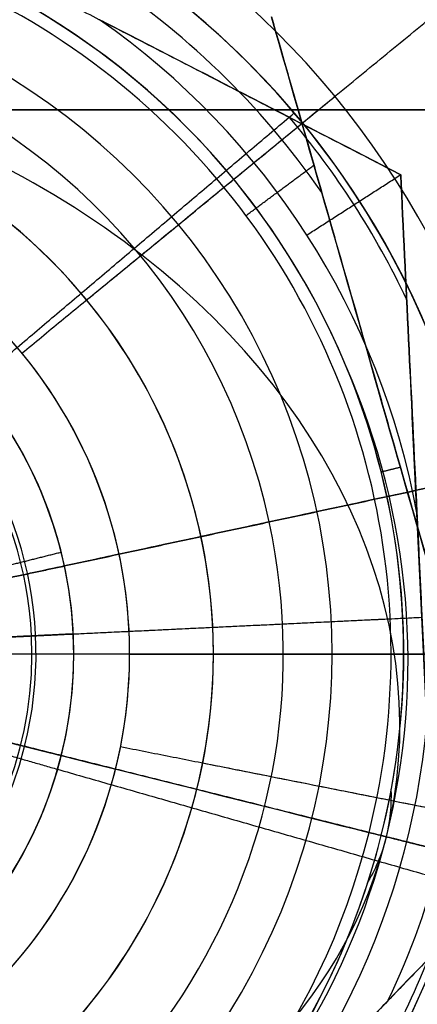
# Model space of a CAD drawing. Header units: millimetres. Extents: x -5.9 to 8.2, y -1.3 to -0.5.
# Tile 52 of 107: x 1.1972 to 1.2115, y -0.8708 to -0.8355. Entities that reach past the tile are written whole.
import ezdxf

# ---------------------------------------------------------------- set-up
doc = ezdxf.new("R2010")
doc.units = ezdxf.units.MM
doc.header["$MEASUREMENT"] = 0
for name, color, linetype, true_color in [('IGES level 1', 7, 'Continuous', 0xffffff), ('IGES level 24', 7, 'Continuous', 0xffffff), ('IGES level 3', 7, 'Continuous', 0xffffff), ('IGES level 31', 7, 'Continuous', 0xcbd2ef), ('IGES level 35', 7, 'Continuous', 0xcbd2ef), ('IGES level 47', 7, 'Continuous', 0xffffff), ('IGES level 5', 7, 'Continuous', 0xffffff), ('IGES level 7', 7, 'Continuous', 0xffffff)]:
    doc.layers.add(name, color=color, linetype=linetype, true_color=true_color)

msp = doc.modelspace()

# ---------------------------------------------------------------- linework, layer by layer
at = {"layer": 'IGES level 1'}
for centre, radius, start, end in [((1.184160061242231, -0.8582795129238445, -10.18994323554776), 0.05, 270.0000000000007, 90.00000000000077), ((1.184160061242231, -0.8582795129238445, -10.15974166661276), 0.05000000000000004, 270, 90.00000002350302), ((1.184160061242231, -0.8582795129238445, -10.18994323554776), 0.05, 270.0000000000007, 90.00000000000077), ((1.184160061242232, -0.8582795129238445, -10.34494323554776), 0.04000000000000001, 269.999999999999, 89.99999999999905), ((1.184160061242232, -0.8582795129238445, -10.30494323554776), 0.04000000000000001, 270.000000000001, 90.00000000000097), ((1.184160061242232, -0.8582795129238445, -10.34494323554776), 0.04000000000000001, 270.000000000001, 90.00000000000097), ((1.184160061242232, -0.8582795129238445, -10.30494323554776), 0.04000000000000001, 269.999999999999, 89.99999999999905), ((1.184160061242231, -0.8582795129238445, -10.32494323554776), 0.04000000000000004, 269.999999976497, 90), ((1.184160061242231, -0.8582795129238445, -10.29893462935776), 0.03000000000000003, 269.999999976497, 90), ((1.184160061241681, -0.8582795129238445, -10.29292602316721), 0.02, 270.0000000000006, 90.00000000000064), ((1.184160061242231, -0.8582795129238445, -10.18994323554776), 0.02, 269.9999999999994, 89.99999999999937), ((1.184160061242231, -0.8582795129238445, -10.24143462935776), 0.02000000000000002, 269.999999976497, 90), ((1.184160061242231, -0.8582795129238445, -10.18994323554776), 0.02, 269.9999999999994, 89.99999999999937), ((1.184160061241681, -0.8582795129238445, -10.29292602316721), 0.02, 269.9999999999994, 89.99999999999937)]:
    msp.add_arc(centre, radius, start, end, dxfattribs=at)
for knots in [[1, 1, 1, 1, 1.25, 1.25, 1.5, 1.5, 1.75, 1.75, 2, 2, 2, 2], [0, 0, 0, 0, 0.25, 0.25, 0.5, 0.5, 0.75, 0.75, 1, 1, 1, 1]]:
    msp.add_open_spline([(1.184160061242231, -0.8082795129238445, -10.13629406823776), (1.197240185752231, -0.8082795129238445, -10.13629406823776), (1.210273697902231, -0.8136913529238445, -10.13475212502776), (1.228723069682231, -0.8321229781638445, -10.13144006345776), (1.234156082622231, -0.8450734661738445, -10.12994423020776), (1.234164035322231, -0.8714554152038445, -10.12994224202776), (1.228704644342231, -0.8844366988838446, -10.13144182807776), (1.210360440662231, -0.9027987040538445, -10.13473809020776), (1.197427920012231, -0.9082795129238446, -10.13629406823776), (1.184160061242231, -0.9082795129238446, -10.13629406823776)], degree=3, knots=knots, dxfattribs=at)
for points in [[(1.19962027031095, -0.8455916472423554, -10.29292602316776), (1.207350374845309, -0.8392477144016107, -10.29893462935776), (1.215080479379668, -0.8329037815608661, -10.30494323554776)], [(1.19962027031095, -0.8455916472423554, -10.18994323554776), (1.19962027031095, -0.8455916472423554, -10.24143462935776), (1.19962027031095, -0.8455916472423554, -10.29292602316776)], [(1.204160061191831, -0.8582795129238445, -10.18994323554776), (1.219160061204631, -0.8582795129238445, -10.18994323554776), (1.234160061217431, -0.8582795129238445, -10.18994323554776)], [(1.203775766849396, -0.8621813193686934, -10.18994323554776), (1.203775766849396, -0.8621813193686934, -10.24143462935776), (1.203775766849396, -0.8621813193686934, -10.29292602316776)], [(1.203775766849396, -0.8621813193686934, -10.29292602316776), (1.213583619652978, -0.8641322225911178, -10.29893462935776), (1.22339147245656, -0.8660831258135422, -10.30494323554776)]]:
    msp.add_open_spline(points, degree=2, dxfattribs=at)
at = {"layer": 'IGES level 24'}
for points in [[(-4.915839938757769, -0.8387795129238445, -10.35294323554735), (1.184160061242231, -0.8387795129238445, -10.35294323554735), (7.284160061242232, -0.8387795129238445, -10.35294323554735)], [(-4.915839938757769, -0.8387795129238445, -10.36094323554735), (1.184160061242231, -0.8387795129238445, -10.36094323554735), (7.284160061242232, -0.8387795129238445, -10.36094323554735)], [(7.284160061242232, -0.8387795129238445, -10.35294323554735), (1.184160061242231, -0.8387795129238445, -10.35294323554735), (-4.915839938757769, -0.8387795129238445, -10.35294323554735)], [(-4.915839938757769, -0.8387795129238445, -10.35694323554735), (1.184160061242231, -0.8387795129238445, -10.35694323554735), (7.284160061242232, -0.8387795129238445, -10.35694323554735)], [(7.284160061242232, -0.8387795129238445, -10.36094323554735), (1.184160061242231, -0.8387795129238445, -10.36094323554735), (-4.915839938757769, -0.8387795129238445, -10.36094323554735)]]:
    msp.add_open_spline(points, degree=2, dxfattribs=at)
at = {"layer": 'IGES level 3'}
for centre, radius, start, end in [((1.184160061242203, -0.8582795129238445, -10.37094323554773), 0.02, 269.9999999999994, 89.99999999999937), ((1.184160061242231, -0.8582795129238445, -10.36094323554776), 0.02, 269.9999999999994, 89.99999999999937), ((1.184160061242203, -0.8582795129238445, -10.37094323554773), 0.02, 270.0000000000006, 90.00000000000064), ((1.184160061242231, -0.8582795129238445, -10.36094323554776), 0.02, 269.9999999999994, 89.99999999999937), ((1.184160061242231, -0.8582795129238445, -10.36594323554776), 0.02000000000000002, 269.999999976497, 90)]:
    msp.add_arc(centre, radius, start, end, dxfattribs=at)
for points in [[(1.19962027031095, -0.8455916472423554, -10.36094323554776), (1.19962027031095, -0.8455916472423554, -10.36594323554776), (1.19962027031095, -0.8455916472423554, -10.37094323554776)], [(1.204160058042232, -0.8582795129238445, -10.37094323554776), (3.934160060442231, -0.8582795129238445, -10.37094323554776), (6.664160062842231, -0.8582795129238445, -10.37094323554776)], [(1.204160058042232, -0.8582795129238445, -10.36094323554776), (3.934160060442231, -0.8582795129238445, -10.36094323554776), (6.664160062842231, -0.8582795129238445, -10.36094323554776)], [(1.203775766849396, -0.8621813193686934, -10.36094323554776), (1.203775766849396, -0.8621813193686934, -10.36594323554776), (1.203775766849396, -0.8621813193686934, -10.37094323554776)]]:
    msp.add_open_spline(points, degree=2, dxfattribs=at)
at = {"layer": 'IGES level 31'}
for centre, radius, start, end in [((1.184160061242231, -0.8582795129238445, -10.16612487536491), 0.02681188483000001, 345.9626229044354, 165.9626229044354), ((1.184160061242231, -0.8582795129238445, -10.16612487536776), 0.02681188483, 345.9626229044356, 165.9626229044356), ((1.184160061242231, -0.8582795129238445, -10.18994323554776), 0.0263623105, 345.9626229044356, 165.9626229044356), ((1.184160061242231, -0.8582795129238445, -10.18994323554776), 0.0263623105, 345.9626229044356, 165.9626229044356), ((1.184160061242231, -0.8582795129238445, -10.16702831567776), 0.02904797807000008, 34.70975623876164, 57.21556956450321), ((1.184160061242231, -0.8582795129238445, -10.18885815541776), 0.02904797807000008, 34.70962714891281, 57.21556954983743), ((1.184160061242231, -0.8582795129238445, -10.18994323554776), 0.01500000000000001, 345.9626229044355, 165.9626229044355), ((1.184160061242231, -0.8582795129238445, -10.18994323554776), 0.015, 345.9626229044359, 165.9626229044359), ((1.184160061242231, -0.8582795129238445, -10.18859011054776), 0.01364687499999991, 345.9626228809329, 165.9626229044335), ((1.184160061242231, -0.8582795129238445, -10.16612487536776), 0.02681188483, 165.9626229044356, 345.9626229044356), ((1.184160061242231, -0.8582795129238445, -10.16612487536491), 0.02681188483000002, 165.9626229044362, 345.9626229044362), ((1.184160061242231, -0.8582795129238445, -10.18994323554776), 0.0263623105, 165.9626229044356, 345.9626229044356), ((1.184160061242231, -0.8582795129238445, -10.18994323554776), 0.0263623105, 165.9626229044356, 345.9626229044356), ((1.184160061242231, -0.8582795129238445, -10.18994323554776), 0.015, 165.9626229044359, 345.9626229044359), ((1.184160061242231, -0.8582795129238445, -10.18994323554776), 0.01500000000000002, 165.9626229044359, 345.9626229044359), ((1.184160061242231, -0.8582795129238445, -10.18859011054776), 0.01364687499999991, 165.9626229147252, 345.9626228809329), ((1.184160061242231, -0.8582795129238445, -10.18885815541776), 0.02904797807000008, 334.7096271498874, 345.9626228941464), ((1.184160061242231, -0.8582795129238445, -10.16702831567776), 0.02904797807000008, 334.7097562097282, 345.9626228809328)]:
    msp.add_arc(centre, radius, start, end, dxfattribs=at)
at = {"layer": 'IGES level 31', "extrusion": (-0.153875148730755, -0.6154488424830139, 0.7730104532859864)}
msp.add_arc((1.356978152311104, -6.86892261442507, -7.510047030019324), 0.027, 0, 180.0000000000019, dxfattribs=at)
at = {"layer": 'IGES level 31', "extrusion": (0.04732009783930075, 0.189264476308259, 0.9807852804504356)}
msp.add_arc((-1.356978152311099, -1.447746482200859, -10.07407238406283), 0.027, 179.9999999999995, 217.1605950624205, dxfattribs=at)
at = {"layer": 'IGES level 31', "extrusion": (0.242554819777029, 0.9701377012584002, -6.123233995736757e-17)}
msp.add_arc((-1.356978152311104, -10.16294323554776, -0.5454255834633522), 0.027, 0, 180, dxfattribs=at)
at = {"layer": 'IGES level 31', "extrusion": (0.242554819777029, 0.9701377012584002, 6.123233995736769e-17)}
msp.add_arc((-1.356978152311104, -10.16294323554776, -0.5454255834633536), 0.027, 0, 180, dxfattribs=at)
at = {"layer": 'IGES level 31', "extrusion": (0.1538751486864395, 0.6154488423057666, 0.7730104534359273)}
msp.add_arc((-1.356978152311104, -6.025683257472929, -8.202075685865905), 0.027, 1.903323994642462, 180, dxfattribs=at)
at = {"layer": 'IGES level 31', "extrusion": (0.2139142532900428, 0.8555850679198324, 0.4713967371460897)}
msp.add_arc((-1.356978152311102, -8.705803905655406, -5.271800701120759), 0.027, 180, 187.6785261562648, dxfattribs=at)
at = {"layer": 'IGES level 31', "extrusion": (0.242554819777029, 0.9701377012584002, -5.898059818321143e-17)}
msp.add_arc((-1.356978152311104, -10.16294323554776, -0.5454255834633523), 0.02700000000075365, 179.999999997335, 186.7673733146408, dxfattribs=at)
at = {"layer": 'IGES level 31', "extrusion": (0.242554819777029, 0.9701377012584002, -7.044195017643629e-15)}
msp.add_arc((-1.356978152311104, -10.16294323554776, -0.5454255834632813), 0.02700000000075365, 180, 186.7673733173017, dxfattribs=at)
at = {"layer": 'IGES level 31', "extrusion": (-0.0473200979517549, -0.1892644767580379, 0.980785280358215)}
msp.add_arc((1.356978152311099, -2.517637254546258, -9.861257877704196), 0.027, 322.8394049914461, 0, dxfattribs=at)
at = {"layer": 'IGES level 31', "extrusion": (0.2139142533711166, 0.8555850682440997, -0.4713967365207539)}
msp.add_arc((-1.356978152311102, -9.220027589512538, 4.30975585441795), 0.027, 180, 187.678526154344, dxfattribs=at)
at = {"layer": 'IGES level 31'}
for points, knots in [([(1.214974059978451, -0.8659836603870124, -10.16812505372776), (1.213526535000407, -0.8609230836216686, -10.16706175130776), (1.21207530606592, -0.8558495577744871, -10.16640908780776), (1.20916113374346, -0.8456615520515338, -10.16640248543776), (1.207690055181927, -0.84051863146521, -10.16705919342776), (1.206239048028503, -0.8354458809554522, -10.16812505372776)], [4.141592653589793, 4.141592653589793, 4.141592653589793, 4.141592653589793, 4.641592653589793, 4.641592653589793, 5.141592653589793, 5.141592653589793, 5.141592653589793, 5.141592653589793]), ([(1.206239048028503, -0.8354458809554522, -10.18776141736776), (1.207686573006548, -0.840506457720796, -10.18882471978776), (1.209137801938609, -0.8455799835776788, -10.18947738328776), (1.212051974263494, -0.8557679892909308, -10.18948398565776), (1.213523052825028, -0.8609109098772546, -10.18882727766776), (1.214974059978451, -0.8659836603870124, -10.18776141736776)], [9.283185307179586, 9.283185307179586, 9.283185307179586, 9.283185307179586, 9.783185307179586, 9.783185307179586, 10.28318530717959, 10.28318530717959, 10.28318530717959, 10.28318530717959]), ([(1.214974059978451, -0.8659836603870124, -10.16812505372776), (1.213526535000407, -0.8609230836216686, -10.16706175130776), (1.21207530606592, -0.8558495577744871, -10.16640908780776), (1.20916113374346, -0.8456615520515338, -10.16640248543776), (1.207690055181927, -0.84051863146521, -10.16705919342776), (1.206239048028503, -0.8354458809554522, -10.16812505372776)], [1, 1, 1, 1, 1.5, 1.5, 2, 2, 2, 2]), ([(1.206239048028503, -0.8354458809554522, -10.18776141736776), (1.207686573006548, -0.840506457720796, -10.18882471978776), (1.209137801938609, -0.8455799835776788, -10.18947738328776), (1.212051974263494, -0.8557679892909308, -10.18948398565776), (1.213523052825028, -0.8609109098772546, -10.18882727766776), (1.214974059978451, -0.8659836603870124, -10.18776141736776)], [3, 3, 3, 3, 3.5, 3.5, 4, 4, 4, 4]), ([(1.214974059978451, -0.8659836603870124, -10.18776141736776), (1.21131523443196, -0.8697675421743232, -10.18882471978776), (1.207647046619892, -0.8735611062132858, -10.18947738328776), (1.200281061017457, -0.8811788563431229, -10.18948398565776), (1.196562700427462, -0.8850243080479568, -10.18882727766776), (1.192895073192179, -0.8888172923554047, -10.18776141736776)], [5.141592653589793, 5.141592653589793, 5.141592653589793, 5.141592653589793, 5.641592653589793, 5.641592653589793, 6.141592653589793, 6.141592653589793, 6.141592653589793, 6.141592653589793]), ([(1.192895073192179, -0.8888172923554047, -10.16812505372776), (1.196553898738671, -0.8850334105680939, -10.16706175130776), (1.200222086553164, -0.88123984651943, -10.16640908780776), (1.207588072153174, -0.8736220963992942, -10.16640248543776), (1.211306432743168, -0.8697766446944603, -10.16705919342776), (1.214974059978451, -0.8659836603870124, -10.16812505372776)], [7.141592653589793, 7.141592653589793, 7.141592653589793, 7.141592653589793, 7.641592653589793, 7.641592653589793, 8.141592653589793, 8.141592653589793, 8.141592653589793, 8.141592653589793]), ([(1.192895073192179, -0.8888172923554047, -10.16812505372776), (1.196553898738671, -0.8850334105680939, -10.16706175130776), (1.200222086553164, -0.88123984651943, -10.16640908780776), (1.207588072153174, -0.8736220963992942, -10.16640248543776), (1.211306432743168, -0.8697766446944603, -10.16705919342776), (1.214974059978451, -0.8659836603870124, -10.16812505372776)], [1, 1, 1, 1, 1.5, 1.5, 2, 2, 2, 2]), ([(1.214974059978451, -0.8659836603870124, -10.18776141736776), (1.21131523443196, -0.8697675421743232, -10.18882471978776), (1.207647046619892, -0.8735611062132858, -10.18947738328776), (1.200281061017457, -0.8811788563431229, -10.18948398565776), (1.196562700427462, -0.8850243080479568, -10.18882727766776), (1.192895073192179, -0.8888172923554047, -10.18776141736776)], [3, 3, 3, 3, 3.5, 3.5, 4, 4, 4, 4])]:
    msp.add_open_spline(points, degree=3, knots=knots, dxfattribs=at)
for points in [[(1.206239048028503, -0.8354458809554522, -10.17794323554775), (1.210606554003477, -0.8507147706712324, -10.17794323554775), (1.214974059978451, -0.8659836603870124, -10.17794323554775)], [(1.205327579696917, -0.8425662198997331, -10.18994323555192), (1.20654327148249, -0.8416637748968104, -10.18933152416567), (1.207758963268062, -0.8407613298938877, -10.18871981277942)], [(1.210606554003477, -0.8507147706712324, -10.18948069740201), (1.210606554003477, -0.8507147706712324, -10.17794323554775), (1.210606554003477, -0.8507147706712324, -10.1664057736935)], [(1.210165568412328, -0.8517533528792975, -10.16612487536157), (1.210509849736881, -0.8516669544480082, -10.16626828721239), (1.210854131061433, -0.851580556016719, -10.16641169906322)], [(1.196084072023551, -0.8552871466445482, -10.18723698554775), (1.197396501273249, -0.8549577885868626, -10.18859011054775), (1.198708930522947, -0.8546284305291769, -10.18994323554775)], [(1.198712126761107, -0.8619178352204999, -10.18994323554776), (1.197399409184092, -0.8615896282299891, -10.18859011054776), (1.196086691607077, -0.8612614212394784, -10.18723698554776)], [(1.196086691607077, -0.8612614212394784, -10.18723698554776), (1.197399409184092, -0.8615896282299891, -10.18859011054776), (1.198712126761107, -0.8619178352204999, -10.18994323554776)], [(1.209735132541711, -0.8646738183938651, -10.18994323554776), (1.20422362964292, -0.8632958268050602, -10.18994323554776), (1.19871212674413, -0.8619178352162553, -10.18994323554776)], [(1.214974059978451, -0.8659836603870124, -10.18776141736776), (1.212354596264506, -0.8653287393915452, -10.18885232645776), (1.209735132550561, -0.864673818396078, -10.18994323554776)], [(1.209735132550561, -0.864673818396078, -10.18994323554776), (1.212354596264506, -0.8653287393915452, -10.18885232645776), (1.214974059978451, -0.8659836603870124, -10.18776141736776)], [(1.210171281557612, -0.8647828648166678, -10.16612487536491), (1.212572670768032, -0.8653832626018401, -10.16712496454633), (1.214974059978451, -0.8659836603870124, -10.16812505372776)], [(1.214974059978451, -0.8659836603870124, -10.16812505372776), (1.212572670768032, -0.8653832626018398, -10.16712496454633), (1.210171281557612, -0.8647828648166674, -10.16612487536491)], [(1.214974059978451, -0.8659836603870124, -10.17794323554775), (1.203934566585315, -0.8774004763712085, -10.17794323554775), (1.192895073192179, -0.8888172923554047, -10.17794323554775)]]:
    msp.add_open_spline(points, degree=2, dxfattribs=at)
at = {"layer": 'IGES level 35'}
for centre, radius, start, end in [((1.184160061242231, -0.8582795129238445, -10.33694323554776), 0.02775426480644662, 10.5080855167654, 54.98500166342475), ((1.184160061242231, -0.8582795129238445, -10.36094323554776), 0.02775426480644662, 10.5080855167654, 54.98500166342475), ((1.184160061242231, -0.8582795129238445, -10.36094323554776), 0.02775426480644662, 10.5080855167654, 54.98500166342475), ((1.184160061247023, -0.8582795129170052, -10.33694323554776), 0.02775426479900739, 10.50808550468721, 54.98500166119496), ((1.184160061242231, -0.8582795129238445, -10.33895523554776), 0.02976626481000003, 25.24919965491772, 40.24388340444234), ((1.184160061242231, -0.8582795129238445, -10.35893123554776), 0.02976626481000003, 25.24921294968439, 40.24387354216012), ((1.184160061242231, -0.8582795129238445, -10.33694323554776), 0.01500000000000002, 2.746543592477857, 182.7465435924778), ((1.184160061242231, -0.8582795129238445, -10.33694323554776), 0.01500000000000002, 2.746543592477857, 182.7465435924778), ((1.184160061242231, -0.8582795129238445, -10.33844323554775), 0.01349999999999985, 2.746543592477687, 182.7465436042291), ((1.184160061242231, -0.8582795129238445, -10.33694323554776), 0.015, 182.746543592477, 2.74654359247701), ((1.184160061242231, -0.8582795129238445, -10.33694323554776), 0.015, 182.746543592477, 2.74654359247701), ((1.184160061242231, -0.8582795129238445, -10.33844323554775), 0.01349999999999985, 182.7465436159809, 2.746543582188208), ((1.184160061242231, -0.8582795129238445, -10.33694323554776), 0.02775426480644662, 310.5080855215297, 354.9850016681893), ((1.184160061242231, -0.8582795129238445, -10.36094323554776), 0.02775426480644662, 310.5080855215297, 354.9850016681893), ((1.184160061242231, -0.8582795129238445, -10.36094323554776), 0.02775426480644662, 310.5080855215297, 354.9850016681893), ((1.184160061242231, -0.8582795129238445, -10.33694323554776), 0.02775426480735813, 310.5080855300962, 354.9850016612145), ((1.184160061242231, -0.8582795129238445, -10.35893123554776), 0.02976626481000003, 325.249203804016, 340.2438875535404), ((1.184160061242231, -0.8582795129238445, -10.33895523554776), 0.02976626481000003, 325.2492136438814, 340.243874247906)]:
    msp.add_arc(centre, radius, start, end, dxfattribs=at)
for points, degree in [([(1.182638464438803, -0.8265617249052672, -10.34894323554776), (1.196753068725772, -0.8338323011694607, -10.34894323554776), (1.210867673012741, -0.8411028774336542, -10.34894323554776)], 2), ([(1.2000852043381, -0.8355487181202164, -10.36094323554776), (1.203862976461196, -0.8374946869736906, -10.36036933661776), (1.207487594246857, -0.8393617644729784, -10.35884431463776), (1.210867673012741, -0.8411028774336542, -10.35694323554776)], 3), ([(1.210867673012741, -0.8411028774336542, -10.34094323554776), (1.207469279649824, -0.8393523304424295, -10.33903185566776), (1.203835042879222, -0.8374802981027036, -10.33751289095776), (1.2000852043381, -0.8355487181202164, -10.33694323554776)], 3), ([(1.2000852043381, -0.8355487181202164, -10.36094323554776), (1.203862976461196, -0.8374946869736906, -10.36036933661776), (1.207487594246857, -0.8393617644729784, -10.35884431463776), (1.210867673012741, -0.8411028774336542, -10.35694323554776)], 3), ([(1.210867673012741, -0.8411028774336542, -10.34094323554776), (1.207469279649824, -0.8393523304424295, -10.33903185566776), (1.203835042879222, -0.8374802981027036, -10.33751289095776), (1.2000852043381, -0.8355487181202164, -10.33694323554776)], 3), ([(1.207503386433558, -0.8432665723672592, -10.36094323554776), (1.209185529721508, -0.8421847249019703, -10.35894323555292), (1.210867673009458, -0.8411028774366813, -10.35694323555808)], 2), ([(1.20750338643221, -0.8432665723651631, -10.33694323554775), (1.209185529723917, -0.8421847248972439, -10.33894323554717), (1.210867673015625, -0.8411028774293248, -10.34094323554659)], 2), ([(1.21144886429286, -0.8532178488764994, -10.33694323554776), (1.21124698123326, -0.8490095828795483, -10.33751221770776), (1.211050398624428, -0.8449118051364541, -10.33903658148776), (1.210867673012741, -0.8411028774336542, -10.34094323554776)], 3), ([(1.210867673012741, -0.8411028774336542, -10.34094323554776), (1.210867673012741, -0.8411028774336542, -10.34894323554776), (1.210867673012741, -0.8411028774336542, -10.35694323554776)], 2), ([(1.210867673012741, -0.8411028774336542, -10.35694323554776), (1.211051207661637, -0.8449286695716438, -10.35885833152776), (1.211243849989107, -0.8489443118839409, -10.36036542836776), (1.21144886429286, -0.8532178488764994, -10.36094323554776)], 3), ([(1.212389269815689, -0.8728206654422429, -10.34894323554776), (1.211628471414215, -0.8569617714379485, -10.34894323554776), (1.210867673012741, -0.8411028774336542, -10.34894323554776)], 2), ([(1.210867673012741, -0.8411028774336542, -10.35694323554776), (1.210867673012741, -0.8411028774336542, -10.34894323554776), (1.210867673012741, -0.8411028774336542, -10.34094323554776)], 2), ([(1.210867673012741, -0.8411028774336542, -10.35694323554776), (1.211051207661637, -0.8449286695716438, -10.35885833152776), (1.211243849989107, -0.8489443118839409, -10.36036542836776), (1.21144886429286, -0.8532178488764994, -10.36094323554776)], 3), ([(1.21144886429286, -0.8532178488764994, -10.33694323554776), (1.21124698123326, -0.8490095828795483, -10.33751221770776), (1.211050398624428, -0.8449118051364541, -10.33903658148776), (1.210867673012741, -0.8411028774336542, -10.34094323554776)], 3), ([(1.211808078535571, -0.8607056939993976, -10.33694323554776), (1.211628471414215, -0.8569617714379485, -10.33694323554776), (1.21144886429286, -0.8532178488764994, -10.33694323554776)], 2), ([(1.21144886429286, -0.8532178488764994, -10.36094323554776), (1.211628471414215, -0.8569617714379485, -10.36094323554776), (1.211808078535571, -0.8607056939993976, -10.36094323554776)], 2), ([(1.211808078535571, -0.8607056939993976, -10.33694323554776), (1.211628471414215, -0.8569617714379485, -10.33694323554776), (1.21144886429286, -0.8532178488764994, -10.33694323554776)], 2), ([(1.211808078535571, -0.8607056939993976, -10.36094323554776), (1.211628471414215, -0.8569617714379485, -10.36094323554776), (1.21144886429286, -0.8532178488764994, -10.36094323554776)], 2), ([(1.196146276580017, -0.8577044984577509, -10.36094323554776), (1.203887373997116, -0.8573331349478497, -10.36094323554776), (1.211628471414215, -0.8569617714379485, -10.36094323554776)], 2), ([(1.199142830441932, -0.8575607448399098, -10.33694323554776), (1.205385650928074, -0.8572612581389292, -10.33694323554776), (1.211628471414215, -0.8569617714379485, -10.33694323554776)], 2), ([(1.196146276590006, -0.8577044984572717, -10.33994323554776), (1.197644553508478, -0.85763262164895, -10.33844323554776), (1.19914283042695, -0.8575607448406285, -10.33694323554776)], 2), ([(1.19914283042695, -0.8575607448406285, -10.33694323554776), (1.197644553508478, -0.85763262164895, -10.33844323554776), (1.196146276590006, -0.8577044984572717, -10.33994323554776)], 2)]:
    msp.add_open_spline(points, degree=degree, dxfattribs=at)
at = {"layer": 'IGES level 47'}
for points in [[(7.284160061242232, -0.8582795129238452, -10.45094323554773), (1.184160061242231, -0.8582795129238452, -10.45094323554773), (-4.915839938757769, -0.8582795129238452, -10.45094323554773)], [(7.284160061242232, -0.8582795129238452, -10.44094323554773), (1.184160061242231, -0.8582795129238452, -10.44094323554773), (-4.915839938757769, -0.8582795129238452, -10.44094323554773)]]:
    msp.add_open_spline(points, degree=2, dxfattribs=at)
at = {"layer": 'IGES level 5'}
for centre, radius, start, end in [((1.184160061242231, -0.8582795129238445, -10.40094323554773), 0.0315, 270.0000000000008, 90.00000000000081), ((1.184160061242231, -0.8582795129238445, -10.40094323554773), 0.0315, 270.0000000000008, 90.00000000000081), ((1.184160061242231, -0.8582795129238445, -10.39369323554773), 0.02424999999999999, 269.9999999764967, 90), ((1.184160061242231, -0.8582795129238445, -10.37094323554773), 0.017, 270.0000000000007, 90.00000000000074), ((1.184160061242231, -0.8582795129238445, -10.38644323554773), 0.017, 270.0000000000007, 90.00000000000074), ((1.184160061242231, -0.8582795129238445, -10.37094323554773), 0.017, 269.9999999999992, 89.99999999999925), ((1.184160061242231, -0.8582795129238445, -10.37869323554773), 0.01700000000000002, 269.9999999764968, 90), ((1.184160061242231, -0.8582795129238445, -10.38644323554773), 0.017, 269.9999999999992, 89.99999999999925)]:
    msp.add_arc(centre, radius, start, end, dxfattribs=at)
for points in [[(1.197301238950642, -0.8474948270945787, -10.38644323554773), (1.202905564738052, -0.8428954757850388, -10.39369323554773), (1.208509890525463, -0.8382961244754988, -10.40094323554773)], [(1.197301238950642, -0.8474948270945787, -10.37094323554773), (1.197301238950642, -0.8474948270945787, -10.37869323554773), (1.197301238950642, -0.8474948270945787, -10.38644323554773)], [(1.201160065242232, -0.8582795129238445, -10.37094323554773), (3.934160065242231, -0.8582795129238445, -10.37094323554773), (6.667160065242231, -0.8582795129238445, -10.37094323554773)], [(1.200833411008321, -0.861596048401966, -10.37094323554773), (1.200833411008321, -0.861596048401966, -10.37869323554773), (1.200833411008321, -0.861596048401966, -10.38644323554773)], [(1.200833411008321, -0.861596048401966, -10.38644323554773), (1.207944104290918, -0.8630104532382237, -10.39369323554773), (1.215054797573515, -0.8644248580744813, -10.40094323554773)]]:
    msp.add_open_spline(points, degree=2, dxfattribs=at)
at = {"layer": 'IGES level 7'}
for centre, radius, start, end in [((1.18416006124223, -0.8582795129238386, -10.39894323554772), 0.03, 12.13963909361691, 192.1396390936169), ((1.184160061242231, -0.8582795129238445, -10.40094323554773), 0.03, 12.13963909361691, 192.1396390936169), ((1.18416006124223, -0.8582795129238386, -10.39894323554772), 0.03000000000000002, 12.13963909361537, 192.1396390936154), ((1.184160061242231, -0.8582795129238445, -10.39994323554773), 0.03000000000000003, 12.13963909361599, 192.1396391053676), ((1.184160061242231, -0.8582795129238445, -10.40094323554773), 0.03000000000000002, 12.13963909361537, 192.1396390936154), ((1.184160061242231, -0.8582795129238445, -10.39144323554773), 0.02250000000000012, 12.13963907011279, 192.1396390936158), ((1.184160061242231, -0.8582795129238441, -10.15494323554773), 0.015, 12.13963909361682, 192.1396390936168), ((1.184160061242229, -0.8582795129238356, -10.38394323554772), 0.015, 12.13963909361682, 192.1396390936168), ((1.184160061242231, -0.8582795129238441, -10.15494323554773), 0.01500000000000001, 12.13963909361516, 192.1396390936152), ((1.184160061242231, -0.8582795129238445, -10.26944323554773), 0.01500000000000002, 12.13963909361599, 192.1396391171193), ((1.184160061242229, -0.8582795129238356, -10.38394323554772), 0.01500000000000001, 12.13963909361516, 192.1396390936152), ((1.184160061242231, -0.8582795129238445, -10.40094323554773), 0.03000000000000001, 192.139639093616, 12.13963909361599), ((1.184160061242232, -0.8582795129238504, -10.39894323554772), 0.03000000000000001, 192.139639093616, 12.13963909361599), ((1.184160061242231, -0.8582795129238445, -10.40094323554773), 0.03000000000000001, 192.139639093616, 12.13963909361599), ((1.184160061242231, -0.8582795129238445, -10.39994323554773), 0.03000000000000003, 192.1396391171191, 12.13963908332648), ((1.184160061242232, -0.8582795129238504, -10.39894323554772), 0.03000000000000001, 192.139639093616, 12.13963909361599), ((1.184160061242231, -0.8582795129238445, -10.39144323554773), 0.02250000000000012, 192.1396391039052, 12.13963907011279), ((1.184160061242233, -0.8582795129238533, -10.38394323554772), 0.01500000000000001, 192.139639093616, 12.13963909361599), ((1.184160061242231, -0.858279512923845, -10.15494323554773), 0.01500000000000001, 192.139639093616, 12.13963909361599), ((1.184160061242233, -0.8582795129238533, -10.38394323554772), 0.015, 192.139639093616, 12.13963909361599), ((1.184160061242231, -0.8582795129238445, -10.26944323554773), 0.01500000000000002, 192.1396391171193, 12.13963908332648), ((1.184160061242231, -0.858279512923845, -10.15494323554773), 0.015, 192.139639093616, 12.13963909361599)]:
    msp.add_arc(centre, radius, start, end, dxfattribs=at)
for points in [[(1.195606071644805, -0.8485847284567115, -10.38394323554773), (1.201329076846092, -0.8437373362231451, -10.39144323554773), (1.207052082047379, -0.8388899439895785, -10.39894323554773)], [(1.213489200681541, -0.8519706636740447, -10.40094323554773), (1.204469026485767, -0.8539109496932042, -10.40094323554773), (1.195448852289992, -0.8558512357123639, -10.40094323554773)], [(1.19882463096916, -0.8551250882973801, -10.38394323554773), (1.206156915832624, -0.8535478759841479, -10.39144323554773), (1.213489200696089, -0.8519706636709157, -10.39894323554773)], [(1.213489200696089, -0.8519706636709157, -10.39894323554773), (1.206156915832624, -0.8535478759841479, -10.39144323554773), (1.19882463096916, -0.8551250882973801, -10.38394323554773)], [(1.194914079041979, -0.8559662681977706, -10.15094323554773), (1.196869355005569, -0.8555456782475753, -10.15294323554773), (1.19882463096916, -0.8551250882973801, -10.15494323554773)], [(1.19882463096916, -0.8551250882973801, -10.15494323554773), (1.196869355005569, -0.8555456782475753, -10.15294323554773), (1.194914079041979, -0.8559662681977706, -10.15094323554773)], [(1.19882463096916, -0.8551250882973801, -10.15494323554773), (1.19882463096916, -0.8551250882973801, -10.26944323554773), (1.19882463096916, -0.8551250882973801, -10.38394323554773)], [(1.19882463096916, -0.8551250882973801, -10.38394323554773), (1.19882463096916, -0.8551250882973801, -10.26944323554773), (1.19882463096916, -0.8551250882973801, -10.15494323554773)], [(1.194734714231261, -0.8613088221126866, -10.15094323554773), (1.196657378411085, -0.8618596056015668, -10.15294323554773), (1.198580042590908, -0.8624103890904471, -10.15494323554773)], [(1.198580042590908, -0.8624103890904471, -10.38394323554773), (1.205790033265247, -0.864475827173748, -10.39144323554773), (1.213000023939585, -0.8665412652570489, -10.39894323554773)]]:
    msp.add_open_spline(points, degree=2, dxfattribs=at)

doc.saveas('drawing.dxf')
